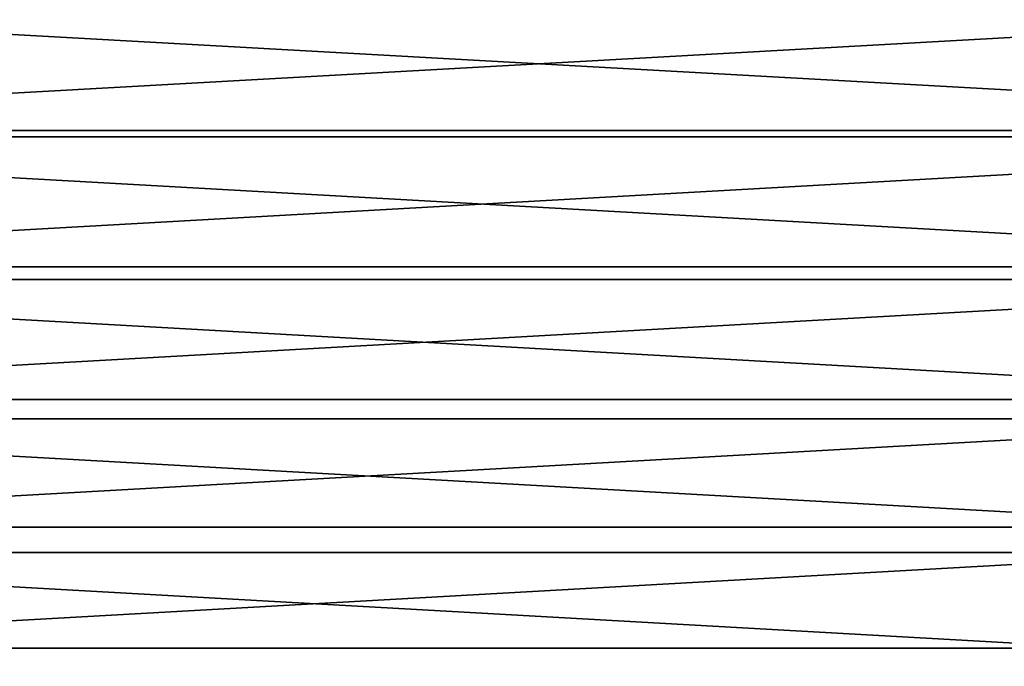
# Model space of a CAD drawing. Header units: metres. Extents: x -27 to 251, y -27 to 27.
# Tile 4 of 53: x -11 to 9, y -14 to -1. Entities that reach past the tile are written whole.
import ezdxf

# ---------------------------------------------------------------- set-up
doc = ezdxf.new("R2010")
doc.units = ezdxf.units.M
doc.layers.add('solid_10271033', color=7, linetype='CONTINUOUS')

msp = doc.modelspace()

# ---------------------------------------------------------------- linework, layer by layer
at = {"layer": 'solid_10271033'}
for points in [[(25.838615, -2.892395, 0.35), (-26, 0, 0.35), (26, 0, 0.35)], [(25.838615, -2.892395, 0.35), (-25.838608, -2.892467, 0.35), (-26, 0, 0.35)], [(-24.644875, -2.769225, 179.440704), (24.799999, 0, 179.440704), (-24.799999, 0, 179.440704)], [(-24.644875, -2.769225, 179.440704), (24.644875, -2.769225, 179.440704), (24.799999, 0, 179.440704)], [(-24.644875, -2.769225, 179.440704), (-24.179693, -5.51196, 179.440704), (24.644875, -2.769225, 179.440704)], [(-24.179693, -5.51196, 179.440704), (24.179693, -5.51196, 179.440704), (24.644875, -2.769225, 179.440704)], [(25.838615, -2.892395, 0.35), (25.352673, -5.765589, 0.35), (-25.838608, -2.892467, 0.35)], [(25.352673, -5.765589, 0.35), (-25.352655, -5.765663, 0.35), (-25.838608, -2.892467, 0.35)], [(-24.179693, -5.51196, 179.440704), (-23.410378, -8.184908, 179.440704), (24.179693, -5.51196, 179.440704)], [(-23.410378, -8.184908, 179.440704), (23.410378, -8.184908, 179.440704), (24.179693, -5.51196, 179.440704)], [(25.352673, -5.765589, 0.35), (24.546486, -8.571466, 0.35), (-25.352655, -5.765663, 0.35)], [(24.546486, -8.571466, 0.35), (-24.546469, -8.571517, 0.35), (-25.352655, -5.765663, 0.35)], [(-23.410378, -8.184908, 179.440704), (-22.346546, -10.754969, 179.440704), (23.410378, -8.184908, 179.440704)], [(-22.346546, -10.754969, 179.440704), (22.346546, -10.754969, 179.440704), (23.410378, -8.184908, 179.440704)], [(24.546486, -8.571466, 0.35), (23.43211, -11.266599, 0.35), (-24.546469, -8.571517, 0.35)], [(23.43211, -11.266599, 0.35), (-23.432093, -11.266635, 0.35), (-24.546469, -8.571517, 0.35)], [(-22.346546, -10.754969, 179.440704), (-21.001457, -13.189996, 179.440704), (22.346546, -10.754969, 179.440704)], [(-21.001457, -13.189996, 179.440704), (21.001457, -13.189996, 179.440704), (22.346546, -10.754969, 179.440704)], [(23.43211, -11.266599, 0.35), (22.022839, -13.820079, 0.35), (-23.432093, -11.266635, 0.35)], [(22.022839, -13.820079, 0.35), (-22.022816, -13.820117, 0.35), (-23.432093, -11.266635, 0.35)], [(-21.001457, -13.189996, 179.440704), (-19.392183, -15.458972, 179.440704), (21.001457, -13.189996, 179.440704)], [(-19.392183, -15.458972, 179.440704), (19.392183, -15.458972, 179.440704), (21.001457, -13.189996, 179.440704)]]:
    msp.add_3dface(points, dxfattribs=at)

doc.saveas('drawing.dxf')
